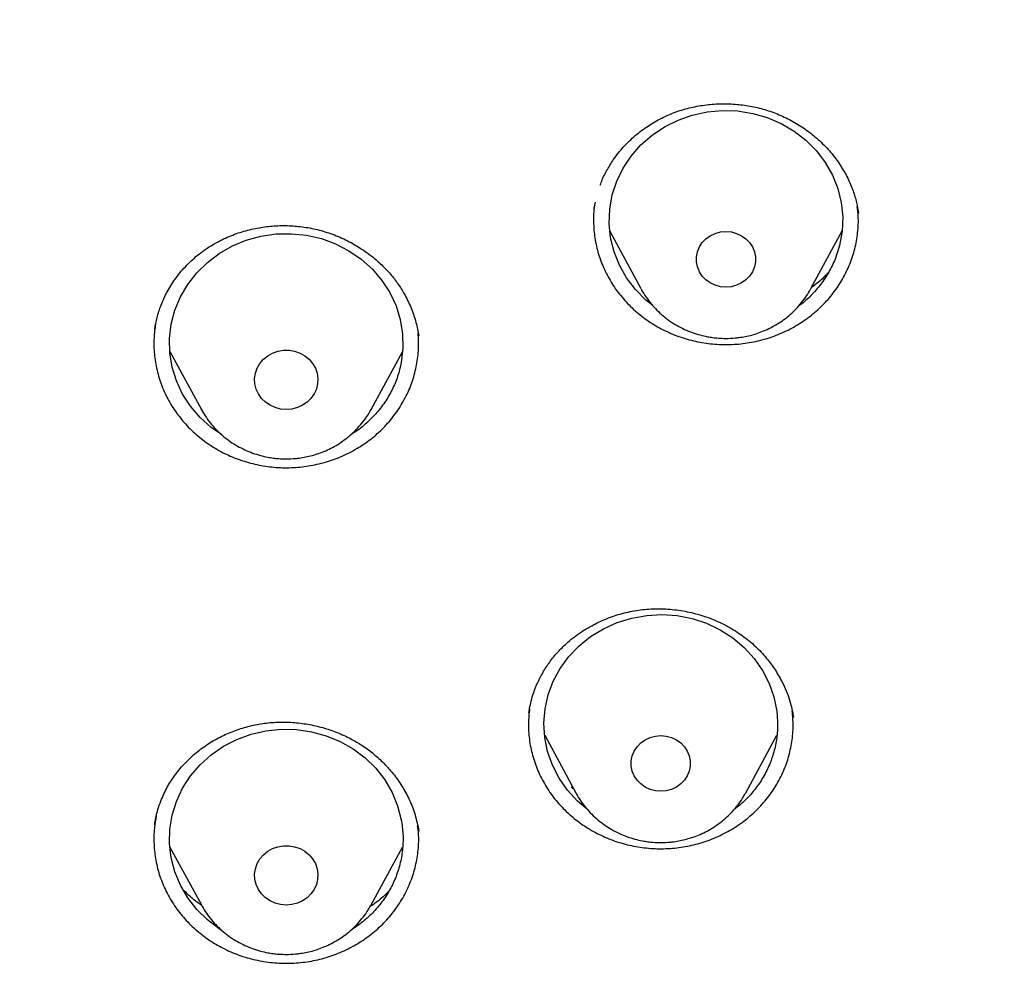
# Model space of a CAD drawing. Header units: millimetres. Extents: x 8 to 1577, y 12 to 2534.
# Tile 79 of 121: x 747 to 760, y 2133 to 2145. Entities that reach past the tile are written whole.
import ezdxf

# ---------------------------------------------------------------- set-up
doc = ezdxf.new("R2010")
doc.units = ezdxf.units.MM

msp = doc.modelspace()

# ---------------------------------------------------------------- linework, layer by layer
at = {"color": 7, "linetype": 'Continuous', "lineweight": 30}
for p, q in [((754.55, 2142.956), (754.567, 2143.032)), ((754.551, 2142.948), (754.553, 2142.961)), ((757.939, 2142.927), (757.945, 2142.892)), ((754.754, 2142.658), (755.152, 2141.921)), ((757.335, 2141.921), (757.736, 2142.665)), ((748.91, 2141.4), (748.911, 2141.408)), ((749.103, 2141.114), (749.508, 2140.37)), ((751.687, 2140.37), (752.09, 2141.111)), ((749.511, 2140.366), (749.505, 2140.37)), ((757.105, 2136.439), (757.109, 2136.415)), ((753.916, 2136.187), (754.315, 2135.447)), ((756.499, 2135.447), (756.897, 2136.185)), ((754.29, 2135.493), (754.254, 2135.518)), ((756.499, 2135.447), (756.492, 2135.436)), ((752.297, 2134.966), (752.298, 2134.954)), ((749.104, 2134.747), (749.508, 2134.006)), ((751.687, 2134.006), (752.092, 2134.75)), ((751.687, 2134.006), (751.681, 2133.995))]:
    msp.add_line(p, q, dxfattribs=at)
at = {"color": 7, "linetype": 'Continuous', "lineweight": 30, "flags": 128}
for points in [[(755.299, 2141.709), (755.215, 2141.774), (755.081, 2141.909), (754.968, 2142.059), (754.875, 2142.222), (754.807, 2142.394), (754.763, 2142.574), (754.744, 2142.758), (754.751, 2142.942), (754.783, 2143.124), (754.841, 2143.3), (754.922, 2143.468), (755.026, 2143.624), (755.151, 2143.766), (755.295, 2143.892), (755.454, 2143.999), (755.628, 2144.086), (755.812, 2144.15), (756.003, 2144.192), (756.198, 2144.209), (756.394, 2144.203), (756.588, 2144.172), (756.775, 2144.118), (756.954, 2144.042), (757.12, 2143.944), (757.271, 2143.827), (757.405, 2143.692), (757.519, 2143.542), (757.611, 2143.379), (757.68, 2143.206), (757.724, 2143.026), (757.743, 2142.843), (757.736, 2142.659), (757.703, 2142.477), (757.646, 2142.3), (757.646, 2142.3)], [(749.767, 2140.047), (749.633, 2140.139), (749.491, 2140.267), (749.369, 2140.41), (749.267, 2140.568), (749.188, 2140.737), (749.133, 2140.914), (749.103, 2141.096), (749.099, 2141.28), (749.12, 2141.464), (749.167, 2141.643), (749.238, 2141.815), (749.332, 2141.976), (749.448, 2142.125), (749.584, 2142.258), (749.737, 2142.374), (749.905, 2142.469), (750.084, 2142.543), (750.273, 2142.595), (750.467, 2142.623), (750.663, 2142.627), (750.858, 2142.607), (751.048, 2142.563), (751.231, 2142.496), (751.403, 2142.408), (751.561, 2142.299), (751.703, 2142.171), (751.826, 2142.027), (751.928, 2141.87), (752.007, 2141.701), (752.062, 2141.524), (752.092, 2141.342), (752.096, 2141.157), (752.075, 2140.974), (752.075, 2140.974)], [(756.243, 2141.94), (756.174, 2141.946), (756.106, 2141.965), (756.043, 2141.994), (755.987, 2142.034), (755.94, 2142.082), (755.903, 2142.138), (755.878, 2142.2), (755.865, 2142.265), (755.865, 2142.33), (755.878, 2142.395), (755.903, 2142.457), (755.94, 2142.513), (755.987, 2142.561), (756.043, 2142.601), (756.106, 2142.63), (756.174, 2142.649), (756.243, 2142.655), (756.313, 2142.649), (756.381, 2142.63), (756.443, 2142.601), (756.499, 2142.561), (756.547, 2142.513), (756.584, 2142.457), (756.609, 2142.395), (756.622, 2142.33), (756.622, 2142.265), (756.609, 2142.2), (756.584, 2142.138), (756.547, 2142.082), (756.499, 2142.034), (756.443, 2141.994), (756.381, 2141.965), (756.313, 2141.946), (756.243, 2141.94)], [(750.597, 2140.369), (750.525, 2140.375), (750.455, 2140.393), (750.389, 2140.423), (750.33, 2140.463), (750.28, 2140.512), (750.24, 2140.569), (750.211, 2140.632), (750.195, 2140.699), (750.191, 2140.767), (750.201, 2140.835), (750.224, 2140.9), (750.258, 2140.961), (750.304, 2141.014), (750.359, 2141.059), (750.421, 2141.094), (750.489, 2141.118), (750.561, 2141.131), (750.634, 2141.131), (750.705, 2141.118), (750.774, 2141.094), (750.836, 2141.059), (750.891, 2141.014), (750.936, 2140.961), (750.971, 2140.9), (750.993, 2140.835), (751.003, 2140.767), (751, 2140.699), (750.984, 2140.632), (750.955, 2140.569), (750.915, 2140.512), (750.865, 2140.463), (750.806, 2140.423), (750.74, 2140.393), (750.67, 2140.375), (750.597, 2140.369)], [(754.471, 2135.226), (754.336, 2135.34), (754.208, 2135.479), (754.1, 2135.634), (754.015, 2135.8), (753.954, 2135.975), (753.918, 2136.156), (753.907, 2136.34), (753.922, 2136.524), (753.962, 2136.705), (754.027, 2136.879), (754.115, 2137.043), (754.226, 2137.195), (754.357, 2137.333), (754.506, 2137.453), (754.67, 2137.554), (754.847, 2137.634), (755.033, 2137.691), (755.226, 2137.725), (755.422, 2137.736), (755.618, 2137.722), (755.81, 2137.684), (755.995, 2137.623), (756.17, 2137.54), (756.332, 2137.436), (756.478, 2137.313), (756.606, 2137.173), (756.713, 2137.019), (756.798, 2136.852), (756.86, 2136.677), (756.896, 2136.496), (756.896, 2136.496)], [(749.767, 2133.684), (749.737, 2133.7), (749.584, 2133.816), (749.448, 2133.949), (749.332, 2134.098), (749.238, 2134.259), (749.167, 2134.431), (749.12, 2134.61), (749.099, 2134.794), (749.103, 2134.978), (749.133, 2135.16), (749.188, 2135.337), (749.267, 2135.506), (749.369, 2135.664), (749.491, 2135.807), (749.633, 2135.935), (749.791, 2136.044), (749.963, 2136.133), (750.146, 2136.199), (750.337, 2136.243), (750.532, 2136.263), (750.728, 2136.259), (750.922, 2136.231), (751.11, 2136.18), (751.29, 2136.105), (751.458, 2136.01), (751.611, 2135.894), (751.746, 2135.761), (751.862, 2135.612), (751.957, 2135.451), (752.028, 2135.279), (752.075, 2135.1), (752.075, 2135.1)], [(755.407, 2135.466), (755.337, 2135.472), (755.27, 2135.49), (755.207, 2135.52), (755.151, 2135.56), (755.104, 2135.608), (755.067, 2135.664), (755.041, 2135.726), (755.028, 2135.79), (755.028, 2135.856), (755.041, 2135.921), (755.067, 2135.983), (755.104, 2136.039), (755.151, 2136.087), (755.207, 2136.127), (755.27, 2136.156), (755.337, 2136.174), (755.407, 2136.181), (755.477, 2136.174), (755.544, 2136.156), (755.607, 2136.127), (755.663, 2136.087), (755.71, 2136.039), (755.747, 2135.983), (755.772, 2135.921), (755.785, 2135.856), (755.785, 2135.79), (755.772, 2135.726), (755.747, 2135.664), (755.71, 2135.608), (755.663, 2135.56), (755.607, 2135.52), (755.544, 2135.49), (755.477, 2135.472), (755.407, 2135.466)], [(750.597, 2134.005), (750.525, 2134.011), (750.455, 2134.029), (750.389, 2134.059), (750.33, 2134.099), (750.28, 2134.148), (750.24, 2134.206), (750.211, 2134.269), (750.195, 2134.335), (750.191, 2134.404), (750.201, 2134.471), (750.224, 2134.537), (750.258, 2134.597), (750.304, 2134.65), (750.359, 2134.695), (750.421, 2134.73), (750.489, 2134.754), (750.561, 2134.767), (750.634, 2134.767), (750.705, 2134.754), (750.774, 2134.73), (750.836, 2134.695), (750.891, 2134.65), (750.936, 2134.597), (750.971, 2134.537), (750.993, 2134.471), (751.003, 2134.404), (751, 2134.335), (750.984, 2134.269), (750.955, 2134.206), (750.915, 2134.148), (750.865, 2134.099), (750.806, 2134.059), (750.74, 2134.029), (750.67, 2134.011), (750.597, 2134.005)], [(749.516, 2133.992), (749.511, 2134), (749.508, 2134.006)]]:
    msp.add_lwpolyline(points, dxfattribs=at)
at = {"color": 7, "linetype": 'Continuous', "lineweight": 30}
for points, knots in [([(819.219, 2144.364), (819.226, 2144.611), (819.239, 2145.093), (819.252, 2145.796), (819.26, 2146.46), (819.264, 2147.087), (819.264, 2147.675), (819.261, 2148.225), (819.256, 2148.753), (819.249, 2149.254), (819.239, 2149.726), (819.229, 2150.153), (819.218, 2150.533), (819.207, 2150.867), (819.197, 2151.155), (819.188, 2151.398), (819.18, 2151.597), (819.174, 2151.751), (819.169, 2151.865), (819.165, 2151.961), (819.161, 2152.063), (819.155, 2152.19), (819.147, 2152.348), (819.138, 2152.534), (819.127, 2152.751), (819.114, 2152.996), (819.099, 2153.269), (819.076, 2153.663), (819.044, 2154.172), (818.998, 2154.835), (818.943, 2155.558), (818.877, 2156.342), (818.799, 2157.186), (818.707, 2158.093), (818.599, 2159.065), (818.477, 2160.062), (818.344, 2161.068), (818.201, 2162.062), (818.044, 2163.082), (817.872, 2164.122), (817.684, 2165.177), (817.492, 2166.19), (817.337, 2166.964), (817.22, 2167.51), (817.149, 2167.832), (817.082, 2168.124), (817.022, 2168.381), (816.972, 2168.589), (816.932, 2168.752), (816.901, 2168.877), (816.875, 2168.978), (816.854, 2169.062), (816.833, 2169.146), (816.806, 2169.25), (816.77, 2169.387), (816.725, 2169.559), (816.67, 2169.763), (816.585, 2170.074), (816.465, 2170.494), (816.311, 2171.007), (816.145, 2171.538), (815.964, 2172.082), (815.764, 2172.656), (815.541, 2173.258), (815.271, 2173.948), (814.954, 2174.703), (814.59, 2175.505), (814.203, 2176.297), (813.792, 2177.077), (813.36, 2177.843), (812.918, 2178.572), (812.471, 2179.266), (812.018, 2179.925), (811.564, 2180.549), (811.109, 2181.139), (810.619, 2181.742), (810.089, 2182.355), (809.518, 2182.975), (808.944, 2183.56), (808.369, 2184.11), (807.834, 2184.592), (807.341, 2185.013), (806.892, 2185.38), (806.449, 2185.727), (806.069, 2186.013), (805.76, 2186.238), (805.53, 2186.402), (805.328, 2186.543), (805.153, 2186.663), (805.001, 2186.767), (804.865, 2186.858), (804.73, 2186.947), (804.584, 2187.042), (804.416, 2187.15), (804.224, 2187.272), (803.992, 2187.417), (803.717, 2187.584), (803.396, 2187.776), (803.038, 2187.982), (802.651, 2188.198), (802.236, 2188.422), (801.793, 2188.652), (801.315, 2188.891), (800.802, 2189.137), (800.253, 2189.388), (799.566, 2189.688), (798.748, 2190.02), (797.808, 2190.371), (796.761, 2190.731), (795.604, 2191.091), (794.339, 2191.442), (793.076, 2191.754), (791.76, 2192.043), (790.393, 2192.306), (788.979, 2192.548), (787.579, 2192.771), (786.193, 2192.974), (784.683, 2193.177), (783.049, 2193.373), (781.287, 2193.557), (779.493, 2193.717), (777.664, 2193.852), (775.8, 2193.96), (773.944, 2194.038), (772.097, 2194.088), (770.313, 2194.108), (768.594, 2194.103), (766.938, 2194.075), (765.283, 2194.024), (763.616, 2193.95), (761.925, 2193.85), (760.207, 2193.724), (758.589, 2193.582), (757.075, 2193.428), (755.669, 2193.269), (754.246, 2193.089), (752.808, 2192.89), (751.355, 2192.668), (749.887, 2192.425), (748.534, 2192.181), (747.305, 2191.928), (746.211, 2191.678), (745.141, 2191.408), (744.104, 2191.12), (743.099, 2190.813), (742.146, 2190.495), (741.243, 2190.168), (740.389, 2189.834), (739.565, 2189.486), (738.773, 2189.127), (738.127, 2188.813), (737.617, 2188.553), (737.234, 2188.351), (736.86, 2188.148), (736.495, 2187.942), (736.141, 2187.737), (735.813, 2187.541), (735.52, 2187.362), (735.271, 2187.205), (735.059, 2187.069), (734.882, 2186.953), (734.749, 2186.866), (734.655, 2186.803), (734.592, 2186.76), (734.534, 2186.721), (734.466, 2186.675), (734.375, 2186.613), (734.263, 2186.536), (734.133, 2186.445), (733.968, 2186.328), (733.765, 2186.182), (733.519, 2186.002), (733.247, 2185.798), (732.95, 2185.569), (732.628, 2185.313), (732.268, 2185.018), (731.869, 2184.679), (731.432, 2184.29), (730.975, 2183.865), (730.514, 2183.414), (730.064, 2182.951), (729.609, 2182.46), (729.154, 2181.942), (728.7, 2181.398), (728.273, 2180.857), (727.842, 2180.284), (727.412, 2179.679), (726.986, 2179.044), (726.592, 2178.422), (726.228, 2177.814), (725.892, 2177.222), (725.579, 2176.641), (725.245, 2175.987), (724.889, 2175.241), (724.514, 2174.392), (724.156, 2173.511), (723.866, 2172.737), (723.637, 2172.078), (723.462, 2171.551), (723.3, 2171.037), (723.165, 2170.586), (723.054, 2170.202), (722.964, 2169.881), (722.884, 2169.586), (722.822, 2169.352), (722.777, 2169.174), (722.746, 2169.056), (722.724, 2168.966), (722.709, 2168.907), (722.698, 2168.863), (722.687, 2168.819), (722.667, 2168.74), (722.637, 2168.616), (722.594, 2168.436), (722.545, 2168.229), (722.492, 2168), (722.436, 2167.753), (722.375, 2167.476), (722.309, 2167.169), (722.24, 2166.835), (722.168, 2166.473), (722.092, 2166.088), (722.015, 2165.686), (721.872, 2164.92), (721.671, 2163.785), (721.438, 2162.325), (721.232, 2160.892), (721.052, 2159.489), (720.889, 2158.061), (720.779, 2156.942), (720.708, 2156.139), (720.668, 2155.66), (720.631, 2155.19), (720.598, 2154.741), (720.569, 2154.324), (720.544, 2153.943), (720.523, 2153.61), (720.506, 2153.322), (720.492, 2153.076), (720.48, 2152.858), (720.471, 2152.666), (720.462, 2152.502), (720.456, 2152.366), (720.45, 2152.256), (720.447, 2152.177), (720.444, 2152.122), (720.442, 2152.072), (720.439, 2152.007), (720.435, 2151.912), (720.429, 2151.781), (720.422, 2151.607), (720.413, 2151.388), (720.404, 2151.122), (720.393, 2150.811), (720.382, 2150.463), (720.372, 2150.08), (720.362, 2149.665), (720.353, 2149.209), (720.346, 2148.713), (720.34, 2148.178), (720.338, 2147.614), (720.338, 2147.023), (720.343, 2146.408), (720.351, 2145.757), (720.364, 2145.07), (720.377, 2144.6), (720.383, 2144.36)], [0, 0, 0, 0, 0.004556, 0.008877, 0.012965, 0.016819, 0.020438, 0.023824, 0.026976, 0.030174, 0.033088, 0.035719, 0.038068, 0.040133, 0.041916, 0.043421, 0.044652, 0.045608, 0.04629, 0.046771, 0.047391, 0.048185, 0.049152, 0.050315, 0.051658, 0.053181, 0.054884, 0.056745, 0.06051, 0.064374, 0.069105, 0.073977, 0.078991, 0.08486, 0.090912, 0.097147, 0.103515, 0.109742, 0.115786, 0.122673, 0.129306, 0.135685, 0.141809, 0.143969, 0.146052, 0.147914, 0.149544, 0.150941, 0.151876, 0.152667, 0.153314, 0.153818, 0.154269, 0.154924, 0.155798, 0.156891, 0.158204, 0.159705, 0.162865, 0.166276, 0.169596, 0.173123, 0.176858, 0.180801, 0.184952, 0.190483, 0.195872, 0.201119, 0.20665, 0.212011, 0.217202, 0.222222, 0.227071, 0.231748, 0.236255, 0.240591, 0.245827, 0.250904, 0.255827, 0.260598, 0.265212, 0.26877, 0.272229, 0.275589, 0.278848, 0.280738, 0.282416, 0.283883, 0.285138, 0.286197, 0.287169, 0.288054, 0.289082, 0.290272, 0.291625, 0.293141, 0.295137, 0.29736, 0.299809, 0.302484, 0.305236, 0.308193, 0.311354, 0.314719, 0.318287, 0.322047, 0.327997, 0.333901, 0.339761, 0.347543, 0.35525, 0.36288, 0.37043, 0.378938, 0.387338, 0.395638, 0.403837, 0.411936, 0.422391, 0.432732, 0.443024, 0.453998, 0.464915, 0.475777, 0.486584, 0.497336, 0.507062, 0.516743, 0.52638, 0.536112, 0.546016, 0.556092, 0.566342, 0.574517, 0.5828, 0.59119, 0.599687, 0.608291, 0.617003, 0.625825, 0.632452, 0.639074, 0.645549, 0.651873, 0.658043, 0.664062, 0.669598, 0.675, 0.68027, 0.685408, 0.690411, 0.69301, 0.695569, 0.698091, 0.700574, 0.703019, 0.705382, 0.707376, 0.709124, 0.710625, 0.711881, 0.712891, 0.713459, 0.713903, 0.714243, 0.714711, 0.715374, 0.716197, 0.71714, 0.718203, 0.719804, 0.721618, 0.723644, 0.725882, 0.728331, 0.730993, 0.734227, 0.737727, 0.741494, 0.745448, 0.749338, 0.753148, 0.757535, 0.761811, 0.765976, 0.770032, 0.774838, 0.77948, 0.783958, 0.788272, 0.792422, 0.796406, 0.800342, 0.80588, 0.811564, 0.817395, 0.823376, 0.826791, 0.830254, 0.833629, 0.836722, 0.838953, 0.84101, 0.842891, 0.844597, 0.845493, 0.846282, 0.846855, 0.847209, 0.847417, 0.847693, 0.848051, 0.848919, 0.850063, 0.851482, 0.85286, 0.854424, 0.856175, 0.858113, 0.860238, 0.862506, 0.864955, 0.86752, 0.870099, 0.879422, 0.888917, 0.897542, 0.906304, 0.915205, 0.924243, 0.927207, 0.930186, 0.933165, 0.935973, 0.93856, 0.940926, 0.94307, 0.944765, 0.946291, 0.947647, 0.948834, 0.949852, 0.9507, 0.951378, 0.951887, 0.952173, 0.952408, 0.952805, 0.953385, 0.954177, 0.955249, 0.956605, 0.958243, 0.960165, 0.962371, 0.964684, 0.967245, 0.970052, 0.973106, 0.976407, 0.979954, 0.983525, 0.987315, 0.991324, 0.995552, 1, 1, 1, 1]), ([(769.801, 2184.775), (769.595, 2184.774), (769.196, 2184.774), (768.616, 2184.769), (768.073, 2184.763), (767.567, 2184.755), (767.102, 2184.745), (766.676, 2184.735), (766.289, 2184.724), (765.938, 2184.714), (765.606, 2184.703), (765.286, 2184.691), (764.964, 2184.679), (764.645, 2184.666), (764.324, 2184.652), (764, 2184.637), (763.387, 2184.606), (762.486, 2184.556), (761.297, 2184.478), (759.795, 2184.363), (757.984, 2184.199), (755.865, 2183.968), (754.034, 2183.732), (752.488, 2183.51), (751.225, 2183.314), (749.964, 2183.104), (748.707, 2182.874), (747.464, 2182.616), (746.237, 2182.33), (745.027, 2182.013), (743.827, 2181.662), (742.808, 2181.328), (741.964, 2181.027), (741.29, 2180.771), (740.613, 2180.497), (739.927, 2180.203), (739.291, 2179.911), (738.709, 2179.628), (738.193, 2179.364), (737.776, 2179.141), (737.459, 2178.966), (737.236, 2178.84), (737.018, 2178.715), (736.808, 2178.592), (736.628, 2178.484), (736.485, 2178.397), (736.379, 2178.332), (736.293, 2178.279), (736.218, 2178.232), (736.14, 2178.183), (736.038, 2178.119), (735.908, 2178.035), (735.746, 2177.93), (735.56, 2177.808), (735.184, 2177.555), (734.642, 2177.175), (733.982, 2176.679), (733.379, 2176.196), (732.825, 2175.727), (732.294, 2175.25), (731.698, 2174.682), (731.044, 2174.013), (730.342, 2173.233), (729.675, 2172.427), (729.044, 2171.599), (728.449, 2170.75), (727.889, 2169.882), (727.364, 2168.993), (726.873, 2168.086), (726.416, 2167.161), (725.993, 2166.222), (725.603, 2165.272), (725.213, 2164.23), (724.831, 2163.095), (724.465, 2161.865), (724.139, 2160.626), (723.849, 2159.379), (723.595, 2158.126), (723.317, 2156.631), (723.025, 2154.89), (722.734, 2152.903), (722.48, 2150.864), (722.265, 2148.773), (722.093, 2146.632), (721.967, 2144.487), (721.888, 2142.341), (721.856, 2140.231), (721.867, 2138.16), (721.919, 2136.127), (722.012, 2134.095), (722.147, 2132.065), (722.324, 2130.038), (722.532, 2128.122), (722.764, 2126.318), (723.013, 2124.624), (723.292, 2122.935), (723.536, 2121.615), (723.725, 2120.658), (723.852, 2120.055), (723.991, 2119.435), (724.145, 2118.79), (724.288, 2118.228), (724.413, 2117.764), (724.511, 2117.413), (724.607, 2117.084), (724.693, 2116.795), (724.769, 2116.545), (724.837, 2116.334), (724.898, 2116.13), (724.94, 2115.996), (724.96, 2115.932)], [0, 0, 0, 0, 0.005855, 0.011353, 0.016497, 0.021285, 0.025718, 0.029728, 0.033397, 0.036724, 0.03971, 0.042835, 0.045834, 0.048859, 0.051908, 0.054982, 0.058082, 0.069333, 0.080646, 0.09196, 0.112162, 0.132364, 0.152567, 0.164689, 0.176816, 0.18895, 0.201086, 0.213213, 0.22512, 0.237023, 0.24892, 0.260816, 0.267695, 0.274573, 0.281484, 0.288617, 0.296013, 0.301599, 0.30724, 0.312708, 0.315218, 0.317686, 0.32011, 0.32249, 0.324721, 0.326148, 0.327345, 0.328312, 0.329064, 0.329912, 0.330984, 0.332537, 0.334402, 0.33658, 0.338996, 0.347527, 0.355802, 0.362985, 0.370041, 0.376994, 0.38385, 0.394142, 0.404443, 0.414732, 0.424995, 0.435224, 0.445451, 0.455687, 0.465941, 0.47622, 0.486497, 0.49676, 0.507016, 0.51988, 0.532745, 0.545612, 0.558475, 0.571324, 0.584175, 0.604388, 0.624608, 0.644827, 0.666478, 0.688122, 0.70977, 0.731418, 0.753066, 0.773566, 0.794066, 0.814566, 0.835065, 0.85556, 0.876068, 0.893301, 0.910535, 0.927768, 0.944993, 0.951054, 0.957184, 0.963574, 0.970236, 0.977171, 0.981035, 0.984698, 0.988143, 0.991371, 0.993754, 0.996, 0.998079, 1, 1, 1, 1]), ([(724.73, 2142.675), (724.737, 2142.749), (724.752, 2142.908), (724.779, 2143.164), (724.812, 2143.436), (724.846, 2143.708), (724.881, 2143.971), (724.932, 2144.339), (725.003, 2144.81), (725.123, 2145.534), (725.284, 2146.401), (725.513, 2147.475), (725.787, 2148.606), (726.115, 2149.793), (726.488, 2150.998), (726.909, 2152.219), (727.382, 2153.455), (727.894, 2154.677), (728.447, 2155.883), (729.05, 2157.098), (729.707, 2158.317), (730.42, 2159.539), (731.175, 2160.739), (731.971, 2161.915), (732.809, 2163.066), (733.669, 2164.169), (734.549, 2165.226), (735.445, 2166.236), (736.374, 2167.22), (737.336, 2168.178), (738.349, 2169.126), (739.414, 2170.062), (740.533, 2170.982), (741.682, 2171.867), (742.862, 2172.716), (744.071, 2173.529), (745.284, 2174.29), (746.498, 2175), (747.711, 2175.662), (748.945, 2176.289), (750.198, 2176.879), (751.497, 2177.445), (752.84, 2177.982), (754.226, 2178.488), (755.629, 2178.95), (757.047, 2179.369), (758.48, 2179.743), (759.866, 2180.058), (761.205, 2180.322), (762.492, 2180.538), (763.639, 2180.699), (764.635, 2180.815), (765.254, 2180.876), (765.644, 2180.911), (765.822, 2180.926), (766.025, 2180.942), (766.26, 2180.96), (766.526, 2180.979), (766.809, 2180.998), (767.004, 2181.009), (767.099, 2181.015)], [0, 0, 0, 0, 0.003927, 0.008311, 0.012996, 0.017558, 0.021977, 0.026253, 0.03607, 0.045713, 0.062854, 0.079995, 0.100402, 0.12081, 0.141218, 0.163083, 0.184949, 0.206816, 0.228689, 0.250573, 0.27377, 0.296966, 0.320163, 0.343359, 0.366545, 0.389733, 0.411598, 0.433464, 0.45533, 0.4772, 0.499103, 0.522302, 0.545493, 0.568684, 0.591875, 0.615064, 0.638253, 0.660126, 0.681999, 0.703873, 0.725747, 0.747629, 0.770833, 0.794027, 0.817221, 0.840415, 0.863608, 0.886802, 0.907213, 0.927623, 0.948034, 0.961505, 0.974652, 0.977157, 0.979853, 0.983037, 0.986713, 0.990881, 0.995543, 1, 1, 1, 1]), ([(772.98, 2096.301), (773.394, 2096.332), (774.22, 2096.393), (775.456, 2096.526), (776.688, 2096.688), (777.915, 2096.883), (779.135, 2097.11), (780.348, 2097.368), (781.553, 2097.657), (782.77, 2097.984), (783.997, 2098.348), (785.232, 2098.753), (786.454, 2099.191), (787.642, 2099.655), (788.796, 2100.142), (789.917, 2100.65), (791.022, 2101.186), (792.11, 2101.752), (793.182, 2102.345), (794.236, 2102.966), (795.271, 2103.614), (796.304, 2104.301), (797.333, 2105.026), (798.356, 2105.792), (799.355, 2106.586), (800.313, 2107.393), (801.231, 2108.211), (802.109, 2109.039), (802.963, 2109.889), (803.791, 2110.761), (804.593, 2111.655), (805.369, 2112.568), (806.117, 2113.502), (806.851, 2114.471), (807.566, 2115.476), (808.261, 2116.517), (808.924, 2117.576), (809.544, 2118.636), (810.122, 2119.694), (810.659, 2120.748), (811.165, 2121.816), (811.639, 2122.896), (812.082, 2123.989), (812.492, 2125.092), (812.869, 2126.206), (813.22, 2127.349), (813.541, 2128.519), (813.83, 2129.718), (814.083, 2130.924), (814.294, 2132.116), (814.467, 2133.294), (814.602, 2134.456), (814.704, 2135.621), (814.771, 2136.788), (814.803, 2137.957), (814.802, 2139.126), (814.765, 2140.294), (814.694, 2141.481), (814.584, 2142.686), (814.435, 2143.907), (814.249, 2145.123), (814.028, 2146.315), (813.776, 2147.48), (813.495, 2148.618), (813.18, 2149.749), (812.832, 2150.871), (812.451, 2151.984), (812.038, 2153.087), (811.592, 2154.178), (811.106, 2155.276), (810.579, 2156.378), (810.008, 2157.484), (809.404, 2158.574), (808.776, 2159.63), (808.128, 2160.651), (807.461, 2161.637), (806.766, 2162.607), (806.042, 2163.557), (805.291, 2164.489), (804.512, 2165.401), (803.707, 2166.292), (802.862, 2167.177), (801.976, 2168.053), (801.048, 2168.919), (800.094, 2169.76), (799.13, 2170.56), (798.158, 2171.322), (797.182, 2172.046), (796.184, 2172.744), (795.166, 2173.416), (794.129, 2174.062), (793.073, 2174.68), (792, 2175.271), (790.891, 2175.843), (789.746, 2176.394), (788.565, 2176.923), (787.368, 2177.419), (786.177, 2177.875), (784.992, 2178.291), (783.815, 2178.671), (782.628, 2179.019), (781.431, 2179.337), (780.225, 2179.623), (779.011, 2179.878), (777.79, 2180.102), (776.542, 2180.296), (775.267, 2180.461), (773.966, 2180.592), (772.662, 2180.688), (771.377, 2180.747), (770.113, 2180.772), (768.869, 2180.764), (767.625, 2180.724), (766.384, 2180.651), (765.145, 2180.546), (763.91, 2180.409), (762.679, 2180.24), (761.432, 2180.036), (760.172, 2179.794), (758.898, 2179.514), (757.634, 2179.199), (756.4, 2178.855), (755.198, 2178.485), (754.027, 2178.09), (752.868, 2177.666), (751.722, 2177.211), (750.59, 2176.727), (749.473, 2176.213), (748.371, 2175.671), (747.267, 2175.09), (746.162, 2174.47), (745.059, 2173.81), (743.977, 2173.119), (742.934, 2172.411), (741.93, 2171.688), (740.964, 2170.951), (740.02, 2170.19), (739.099, 2169.405), (738.201, 2168.595), (737.328, 2167.763), (736.479, 2166.909), (735.642, 2166.018), (734.818, 2165.089), (734.01, 2164.122), (733.232, 2163.134), (732.497, 2162.142), (731.804, 2161.147), (731.152, 2160.151), (730.53, 2159.139), (729.937, 2158.112), (729.375, 2157.069), (728.844, 2156.012), (728.344, 2154.942), (727.868, 2153.84), (727.417, 2152.708), (726.995, 2151.544), (726.609, 2150.37), (726.266, 2149.205), (725.963, 2148.051), (725.698, 2146.908), (725.467, 2145.76), (725.27, 2144.606), (725.107, 2143.447), (724.978, 2142.284), (724.883, 2141.119), (724.821, 2139.931), (724.796, 2138.723), (724.807, 2137.494), (724.857, 2136.265), (724.943, 2135.059), (725.063, 2133.876), (725.216, 2132.715), (725.402, 2131.56), (725.623, 2130.409), (725.877, 2129.265), (726.165, 2128.128), (726.486, 2126.999), (726.846, 2125.859), (727.248, 2124.71), (727.692, 2123.554), (728.171, 2122.411), (728.677, 2121.299), (729.207, 2120.22), (729.76, 2119.172), (730.343, 2118.14), (730.957, 2117.123), (731.6, 2116.122), (732.272, 2115.139), (732.973, 2114.173), (733.714, 2113.21), (734.497, 2112.251), (735.323, 2111.298), (736.179, 2110.368), (737.048, 2109.476), (737.929, 2108.623), (738.819, 2107.806), (739.733, 2107.014), (740.67, 2106.245), (741.629, 2105.501), (742.61, 2104.781), (743.611, 2104.088), (744.65, 2103.41), (745.727, 2102.748), (746.843, 2102.106), (747.977, 2101.494), (749.111, 2100.924), (750.243, 2100.392), (751.371, 2099.899), (752.513, 2099.435), (753.667, 2099.001), (754.835, 2098.597), (756.013, 2098.224), (757.203, 2097.881), (758.422, 2097.564), (759.671, 2097.275), (760.95, 2097.015), (762.236, 2096.791), (763.354, 2096.628), (764.299, 2096.511), (765.072, 2096.428), (765.846, 2096.356), (766.363, 2096.32), (766.621, 2096.301)], [0, 0, 0, 0, 0.0045, 0.009001, 0.013502, 0.018001, 0.022501, 0.027002, 0.031503, 0.036003, 0.040734, 0.045467, 0.0502, 0.05493, 0.05943, 0.063931, 0.068432, 0.072932, 0.077431, 0.081933, 0.086434, 0.090933, 0.095664, 0.100397, 0.10513, 0.109861, 0.11436, 0.118862, 0.123363, 0.127862, 0.132362, 0.136863, 0.141364, 0.145864, 0.150595, 0.155327, 0.16006, 0.164791, 0.169291, 0.173792, 0.178293, 0.182793, 0.187292, 0.191793, 0.196295, 0.200794, 0.205525, 0.210258, 0.214991, 0.219722, 0.224221, 0.228722, 0.233224, 0.237723, 0.242223, 0.246724, 0.251225, 0.255724, 0.260455, 0.265188, 0.269921, 0.274652, 0.279151, 0.283653, 0.288154, 0.292653, 0.297153, 0.301654, 0.306155, 0.310655, 0.315386, 0.320119, 0.324852, 0.329582, 0.334082, 0.338583, 0.343084, 0.347584, 0.352083, 0.356585, 0.361086, 0.365585, 0.370316, 0.375049, 0.379782, 0.384513, 0.389012, 0.393514, 0.398015, 0.402514, 0.407014, 0.411515, 0.416016, 0.420516, 0.425247, 0.429979, 0.434712, 0.439443, 0.443943, 0.448444, 0.452945, 0.457445, 0.461944, 0.466445, 0.470947, 0.475446, 0.480177, 0.48491, 0.489643, 0.494374, 0.498873, 0.503374, 0.507876, 0.512375, 0.516875, 0.521376, 0.525877, 0.530376, 0.535107, 0.53984, 0.544573, 0.549304, 0.553803, 0.558305, 0.562806, 0.567305, 0.571805, 0.576306, 0.580807, 0.585307, 0.590038, 0.594771, 0.599504, 0.604234, 0.608734, 0.613235, 0.617736, 0.622236, 0.626735, 0.631237, 0.635738, 0.640237, 0.644968, 0.649701, 0.654434, 0.659165, 0.663664, 0.668166, 0.672667, 0.677166, 0.681666, 0.686167, 0.690668, 0.695168, 0.699899, 0.704631, 0.709364, 0.714095, 0.718595, 0.723096, 0.727597, 0.732097, 0.736596, 0.741097, 0.745599, 0.750098, 0.754829, 0.759562, 0.764295, 0.769026, 0.773525, 0.778026, 0.782528, 0.787027, 0.791527, 0.796028, 0.800529, 0.805028, 0.809759, 0.814492, 0.819225, 0.823956, 0.828455, 0.832957, 0.837458, 0.841957, 0.846457, 0.850958, 0.855459, 0.859959, 0.86469, 0.869423, 0.874156, 0.878886, 0.883386, 0.887887, 0.892388, 0.896888, 0.901387, 0.905889, 0.91039, 0.914889, 0.91962, 0.924353, 0.929086, 0.933817, 0.938316, 0.942818, 0.947319, 0.951818, 0.956318, 0.960819, 0.96532, 0.96982, 0.974551, 0.979283, 0.984016, 0.988747, 0.991559, 0.99437, 0.997185, 1, 1, 1, 1]), ([(766.34, 2114.517), (765.99, 2114.566), (765.288, 2114.665), (764.244, 2114.868), (763.206, 2115.11), (762.178, 2115.395), (761.169, 2115.719), (760.184, 2116.078), (759.222, 2116.471), (758.277, 2116.902), (757.343, 2117.373), (756.425, 2117.881), (755.526, 2118.427), (754.654, 2119.006), (753.806, 2119.62), (752.99, 2120.264), (752.208, 2120.935), (751.462, 2121.63), (750.751, 2122.352), (750.07, 2123.105), (749.42, 2123.89), (748.802, 2124.706), (748.221, 2125.549), (747.676, 2126.417), (747.174, 2127.3), (746.715, 2128.194), (746.298, 2129.099), (745.92, 2130.021), (745.579, 2130.963), (745.277, 2131.923), (745.016, 2132.899), (744.8, 2133.882), (744.626, 2134.874), (744.497, 2135.868), (744.412, 2136.86), (744.373, 2137.846), (744.377, 2138.83), (744.426, 2139.817), (744.521, 2140.807), (744.662, 2141.8), (744.849, 2142.79), (745.082, 2143.773), (745.356, 2144.74), (745.67, 2145.689), (746.022, 2146.617), (746.415, 2147.533), (746.851, 2148.441), (747.328, 2149.336), (747.845, 2150.216), (748.401, 2151.074), (748.994, 2151.91), (749.622, 2152.72), (750.281, 2153.499), (750.968, 2154.245), (751.686, 2154.962), (752.439, 2155.652), (753.227, 2156.315), (754.051, 2156.95), (754.907, 2157.553), (755.791, 2158.123), (756.694, 2158.654), (757.612, 2159.145), (758.544, 2159.598), (759.497, 2160.016), (760.474, 2160.4), (761.473, 2160.749), (762.491, 2161.06), (763.519, 2161.33), (764.561, 2161.561), (765.607, 2161.75), (766.655, 2161.897), (767.699, 2162.002), (768.743, 2162.065), (769.795, 2162.087), (770.853, 2162.066), (771.916, 2162.001), (772.98, 2161.894), (774.04, 2161.743), (775.086, 2161.552), (776.114, 2161.323), (777.124, 2161.056), (778.124, 2160.75), (779.117, 2160.404), (780.1, 2160.018), (781.07, 2159.593), (782.018, 2159.131), (782.947, 2158.632), (783.849, 2158.099), (784.722, 2157.535), (785.561, 2156.942), (786.37, 2156.318), (787.155, 2155.659), (787.912, 2154.966), (788.643, 2154.236), (789.342, 2153.476), (790.008, 2152.686), (790.633, 2151.875), (791.218, 2151.048), (791.763, 2150.206), (792.272, 2149.341), (792.746, 2148.451), (793.185, 2147.539), (793.585, 2146.606), (793.942, 2145.66), (794.259, 2144.7), (794.531, 2143.732), (794.759, 2142.76), (794.942, 2141.788), (795.08, 2140.813), (795.175, 2139.829), (795.225, 2138.836), (795.23, 2137.834), (795.188, 2136.83), (795.101, 2135.825), (794.97, 2134.832), (794.796, 2133.852), (794.582, 2132.887), (794.326, 2131.929), (794.027, 2130.974), (793.685, 2130.026), (793.3, 2129.087), (792.874, 2128.167), (792.408, 2127.262), (791.904, 2126.38), (791.364, 2125.523), (790.792, 2124.696), (790.185, 2123.894), (789.54, 2123.114), (788.855, 2122.356), (788.131, 2121.621), (787.371, 2120.914), (786.578, 2120.236), (785.761, 2119.594), (784.923, 2118.989), (784.065, 2118.42), (783.182, 2117.884), (782.27, 2117.378), (781.331, 2116.905), (780.368, 2116.466), (779.388, 2116.066), (778.39, 2115.705), (777.393, 2115.384), (776.721, 2115.205), (776.394, 2115.118)], [0, 0, 0, 0, 0.007111, 0.014233, 0.021378, 0.028559, 0.035735, 0.042744, 0.049754, 0.056777, 0.063826, 0.071, 0.07815, 0.085287, 0.092425, 0.099606, 0.106655, 0.113671, 0.120666, 0.127652, 0.134763, 0.141884, 0.149029, 0.156211, 0.163388, 0.170396, 0.177406, 0.18443, 0.191479, 0.198653, 0.205803, 0.21294, 0.220078, 0.227259, 0.234309, 0.241325, 0.248319, 0.255305, 0.262416, 0.269538, 0.276683, 0.283864, 0.291041, 0.29805, 0.30506, 0.312083, 0.319132, 0.326306, 0.333456, 0.340594, 0.347731, 0.354912, 0.361962, 0.368978, 0.375972, 0.382958, 0.390069, 0.397191, 0.404336, 0.411517, 0.418694, 0.425703, 0.432713, 0.439736, 0.446785, 0.453959, 0.461109, 0.468246, 0.475384, 0.482565, 0.489615, 0.49663, 0.503625, 0.510611, 0.517722, 0.524844, 0.531989, 0.53917, 0.546347, 0.553355, 0.560365, 0.567389, 0.574438, 0.581612, 0.588762, 0.595899, 0.603037, 0.610218, 0.617267, 0.624283, 0.631278, 0.638264, 0.645375, 0.652496, 0.659641, 0.666823, 0.674, 0.681008, 0.688018, 0.695042, 0.702091, 0.709265, 0.716414, 0.723552, 0.73069, 0.737871, 0.74492, 0.751936, 0.758931, 0.765917, 0.773028, 0.780149, 0.787294, 0.794476, 0.801653, 0.808662, 0.815672, 0.822695, 0.829744, 0.836918, 0.844068, 0.851206, 0.858343, 0.865524, 0.872574, 0.87959, 0.886584, 0.89357, 0.900681, 0.907803, 0.914948, 0.922129, 0.929306, 0.936315, 0.943325, 0.950348, 0.957396, 0.964571, 0.971721, 0.978858, 0.985995, 0.993177, 1, 1, 1, 1]), ([(754.629, 2143.249), (754.633, 2143.26), (754.654, 2143.324), (754.709, 2143.434), (754.803, 2143.589), (754.924, 2143.742), (755.075, 2143.888), (755.24, 2144.012), (755.416, 2144.114), (755.602, 2144.194), (755.795, 2144.251), (755.992, 2144.285), (756.19, 2144.299), (756.385, 2144.291), (756.578, 2144.264), (756.766, 2144.217), (756.95, 2144.148), (757.127, 2144.059), (757.295, 2143.949), (757.452, 2143.82), (757.593, 2143.672), (757.714, 2143.511), (757.809, 2143.344), (757.877, 2143.182), (757.922, 2143.031), (757.938, 2142.936), (757.946, 2142.891)], [0, 0, 0, 0, 0.008752, 0.048056, 0.086295, 0.135701, 0.183367, 0.229422, 0.274707, 0.319439, 0.36365, 0.407348, 0.450499, 0.49305, 0.534972, 0.577059, 0.619792, 0.663202, 0.707325, 0.752176, 0.797761, 0.84398, 0.888092, 0.928854, 0.966105, 1, 1, 1, 1]), ([(754.554, 2142.975), (754.554, 2142.97), (754.54, 2142.897), (754.541, 2142.752), (754.56, 2142.543), (754.611, 2142.339), (754.689, 2142.143), (754.793, 2141.958), (754.923, 2141.787), (755.075, 2141.634), (755.247, 2141.5), (755.436, 2141.389), (755.639, 2141.302), (755.852, 2141.241), (756.072, 2141.206), (756.295, 2141.199), (756.517, 2141.219), (756.734, 2141.266), (756.943, 2141.339), (757.14, 2141.438), (757.322, 2141.559), (757.485, 2141.702), (757.626, 2141.864), (757.746, 2142.041), (757.804, 2142.17), (757.833, 2142.234)], [0, 0, 0, 0, 0.00307, 0.048385, 0.0937, 0.139015, 0.18433, 0.229645, 0.27496, 0.320275, 0.36559, 0.410905, 0.45622, 0.501535, 0.54685, 0.592165, 0.63748, 0.682795, 0.72811, 0.773425, 0.81874, 0.864055, 0.90937, 0.954685, 1, 1, 1, 1]), ([(757.833, 2142.234), (757.857, 2142.3), (757.904, 2142.432), (757.938, 2142.639), (757.949, 2142.823), (757.935, 2142.935), (757.929, 2142.978)], [0, 0, 0, 0, 0.275981, 0.551962, 0.827944, 1, 1, 1, 1]), ([(748.908, 2141.402), (748.917, 2141.451), (748.936, 2141.555), (748.988, 2141.713), (749.063, 2141.878), (749.166, 2142.045), (749.298, 2142.206), (749.454, 2142.352), (749.627, 2142.475), (749.812, 2142.573), (750.003, 2142.647), (750.198, 2142.698), (750.392, 2142.726), (750.586, 2142.734), (750.78, 2142.722), (750.975, 2142.688), (751.17, 2142.631), (751.362, 2142.551), (751.546, 2142.447), (751.706, 2142.333), (751.84, 2142.212), (751.95, 2142.094), (752.045, 2141.968), (752.133, 2141.824), (752.208, 2141.663), (752.267, 2141.487), (752.289, 2141.37), (752.299, 2141.313)], [0, 0, 0, 0, 0.034899, 0.072301, 0.112291, 0.154949, 0.200232, 0.245641, 0.290204, 0.333699, 0.376007, 0.417172, 0.457207, 0.496133, 0.535194, 0.575234, 0.616296, 0.65839, 0.701481, 0.745509, 0.779119, 0.812954, 0.84607, 0.878384, 0.920249, 0.960775, 1, 1, 1, 1]), ([(757.646, 2142.3), (757.62, 2142.244), (757.569, 2142.13), (757.464, 2141.974), (757.338, 2141.833), (757.242, 2141.741), (757.184, 2141.703), (757.18, 2141.701)], [0, 0, 0, 0, 0.245483, 0.490967, 0.73645, 0.981933, 1, 1, 1, 1]), ([(757.561, 2142.128), (757.519, 2142.085), (757.454, 2142.018), (757.374, 2141.96), (757.345, 2141.939)], [0, 0, 0, 0, 0.630639, 1, 1, 1, 1]), ([(755.155, 2141.917), (755.157, 2141.912), (755.175, 2141.876), (755.218, 2141.811), (755.283, 2141.724), (755.356, 2141.644), (755.437, 2141.57), (755.523, 2141.504), (755.615, 2141.446), (755.712, 2141.397), (755.81, 2141.356), (755.909, 2141.325), (755.997, 2141.305), (756.076, 2141.293), (756.155, 2141.284), (756.211, 2141.283), (756.243, 2141.282)], [0, 0, 0, 0, 0.010869, 0.093508, 0.176213, 0.258945, 0.341651, 0.42424, 0.506557, 0.588321, 0.668957, 0.747038, 0.821291, 0.873694, 0.927163, 1, 1, 1, 1]), ([(756.243, 2141.282), (756.283, 2141.283), (756.339, 2141.285), (756.422, 2141.294), (756.493, 2141.306), (756.577, 2141.325), (756.663, 2141.352), (756.751, 2141.387), (756.84, 2141.429), (756.927, 2141.48), (757.011, 2141.539), (757.09, 2141.606), (757.165, 2141.68), (757.233, 2141.762), (757.291, 2141.843), (757.322, 2141.899), (757.335, 2141.923)], [0, 0, 0, 0, 0.0891969, 0.125901, 0.1867904, 0.2501902, 0.3183383, 0.3895996, 0.463311, 0.5389455, 0.6161303, 0.6945934, 0.7741353, 0.8546108, 0.9359165, 1, 1, 1, 1]), ([(748.919, 2141.464), (748.911, 2141.406), (748.893, 2141.278), (748.899, 2141.079), (748.933, 2140.872), (748.995, 2140.671), (749.085, 2140.479), (749.201, 2140.3), (749.34, 2140.137), (749.501, 2139.992), (749.681, 2139.868), (749.877, 2139.767), (750.085, 2139.691), (750.301, 2139.641), (750.523, 2139.618), (750.746, 2139.623), (750.966, 2139.655), (751.18, 2139.713), (751.385, 2139.798), (751.575, 2139.907), (751.749, 2140.038), (751.903, 2140.189), (752.035, 2140.358), (752.142, 2140.542), (752.225, 2140.737), (752.256, 2140.873), (752.271, 2140.942)], [0, 0, 0, 0, 0.035386, 0.077326, 0.119266, 0.161205, 0.203145, 0.245085, 0.287025, 0.328964, 0.370904, 0.412844, 0.454783, 0.496723, 0.538663, 0.580603, 0.622542, 0.664482, 0.706422, 0.748362, 0.790301, 0.832241, 0.874181, 0.916121, 0.95806, 1, 1, 1, 1]), ([(752.271, 2140.942), (752.282, 2141.011), (752.303, 2141.147), (752.295, 2141.285), (752.291, 2141.353)], [0, 0, 0, 0, 0.505703, 1, 1, 1, 1]), ([(752.075, 2140.974), (752.061, 2140.914), (752.033, 2140.794), (751.96, 2140.622), (751.866, 2140.459), (751.75, 2140.31), (751.613, 2140.178), (751.505, 2140.09), (751.439, 2140.054), (751.43, 2140.048)], [0, 0, 0, 0, 0.162191, 0.324383, 0.486574, 0.648765, 0.810957, 0.973148, 1, 1, 1, 1]), ([(749.507, 2140.373), (749.51, 2140.367), (749.528, 2140.33), (749.572, 2140.264), (749.636, 2140.177), (749.71, 2140.097), (749.791, 2140.023), (749.877, 2139.957), (749.969, 2139.899), (750.066, 2139.85), (750.164, 2139.809), (750.263, 2139.778), (750.351, 2139.758), (750.43, 2139.745), (750.509, 2139.737), (750.565, 2139.736), (750.597, 2139.735)], [0, 0, 0, 0, 0.0136892, 0.0960929, 0.1785615, 0.261058, 0.3435283, 0.4258816, 0.5079639, 0.589495, 0.6699007, 0.7477597, 0.8218004, 0.8740542, 0.9273705, 1, 1, 1, 1]), ([(750.597, 2139.735), (750.637, 2139.736), (750.693, 2139.737), (750.776, 2139.747), (750.847, 2139.759), (750.931, 2139.778), (751.017, 2139.805), (751.105, 2139.839), (751.194, 2139.882), (751.281, 2139.933), (751.364, 2139.992), (751.444, 2140.059), (751.519, 2140.133), (751.587, 2140.214), (751.644, 2140.293), (751.673, 2140.347), (751.686, 2140.37)], [0, 0, 0, 0, 0.089696, 0.126605, 0.187835, 0.251589, 0.320118, 0.391778, 0.465901, 0.541958, 0.619575, 0.698476, 0.778463, 0.859388, 0.941149, 1, 1, 1, 1]), ([(753.713, 2136.474), (753.716, 2136.494), (753.723, 2136.541), (753.743, 2136.629), (753.775, 2136.74), (753.827, 2136.87), (753.9, 2137.008), (753.99, 2137.143), (754.094, 2137.268), (754.223, 2137.393), (754.38, 2137.513), (754.564, 2137.621), (754.759, 2137.705), (754.962, 2137.766), (755.173, 2137.804), (755.39, 2137.814), (755.61, 2137.799), (755.828, 2137.758), (756.042, 2137.691), (756.247, 2137.599), (756.436, 2137.483), (756.604, 2137.349), (756.748, 2137.2), (756.867, 2137.043), (756.956, 2136.893), (757.02, 2136.756), (757.063, 2136.636), (757.093, 2136.521), (757.105, 2136.449), (757.111, 2136.414)], [0, 0, 0, 0, 0.016078, 0.036982, 0.06289, 0.093894, 0.128931, 0.163931, 0.198546, 0.232792, 0.277875, 0.32228, 0.365943, 0.409047, 0.452452, 0.496272, 0.540551, 0.585318, 0.630578, 0.676346, 0.721918, 0.766244, 0.809039, 0.850396, 0.890376, 0.91942, 0.947325, 0.974145, 1, 1, 1, 1]), ([(753.722, 2136.527), (753.715, 2136.465), (753.701, 2136.335), (753.715, 2136.133), (753.756, 2135.927), (753.825, 2135.728), (753.922, 2135.539), (754.044, 2135.364), (754.189, 2135.205), (754.355, 2135.065), (754.54, 2134.947), (754.739, 2134.852), (754.949, 2134.783), (755.167, 2134.74), (755.39, 2134.724), (755.612, 2134.736), (755.831, 2134.775), (756.043, 2134.84), (756.244, 2134.931), (756.431, 2135.045), (756.6, 2135.182), (756.749, 2135.338), (756.875, 2135.511), (756.975, 2135.698), (757.049, 2135.896), (757.094, 2136.101), (757.113, 2136.303), (757.101, 2136.434), (757.096, 2136.496)], [0, 0, 0, 0, 0.034383, 0.073174, 0.111964, 0.150755, 0.189545, 0.228335, 0.267126, 0.305916, 0.344707, 0.383497, 0.422287, 0.461078, 0.499868, 0.538658, 0.577449, 0.616239, 0.65503, 0.69382, 0.73261, 0.771401, 0.810191, 0.848981, 0.887772, 0.926562, 0.965353, 1, 1, 1, 1]), ([(756.896, 2136.496), (756.901, 2136.435), (756.912, 2136.312), (756.896, 2136.128), (756.856, 2135.947), (756.791, 2135.772), (756.702, 2135.607), (756.591, 2135.455), (756.473, 2135.328), (756.385, 2135.26), (756.348, 2135.232)], [0, 0, 0, 0, 0.129396, 0.258793, 0.388189, 0.517586, 0.646982, 0.776379, 0.905775, 1, 1, 1, 1]), ([(748.909, 2135.037), (748.91, 2135.05), (748.915, 2135.08), (748.928, 2135.148), (748.95, 2135.238), (748.994, 2135.366), (749.067, 2135.52), (749.172, 2135.685), (749.299, 2135.835), (749.442, 2135.967), (749.599, 2136.081), (749.767, 2136.176), (749.944, 2136.251), (750.128, 2136.307), (750.318, 2136.343), (750.511, 2136.358), (750.706, 2136.352), (750.9, 2136.325), (751.09, 2136.28), (751.274, 2136.215), (751.44, 2136.136), (751.59, 2136.046), (751.724, 2135.946), (751.854, 2135.827), (751.976, 2135.689), (752.087, 2135.533), (752.182, 2135.357), (752.258, 2135.163), (752.286, 2135.026), (752.3, 2134.956)], [0, 0, 0, 0, 0.011274, 0.027412, 0.048719, 0.075349, 0.117455, 0.160025, 0.202164, 0.243664, 0.284575, 0.324917, 0.364695, 0.404177, 0.443631, 0.483102, 0.522606, 0.562121, 0.601603, 0.641003, 0.681222, 0.713693, 0.748245, 0.784879, 0.823613, 0.864459, 0.907432, 0.952578, 1, 1, 1, 1]), ([(754.317, 2135.446), (754.319, 2135.44), (754.338, 2135.403), (754.381, 2135.337), (754.446, 2135.25), (754.52, 2135.17), (754.6, 2135.096), (754.687, 2135.03), (754.779, 2134.972), (754.875, 2134.923), (754.974, 2134.882), (755.072, 2134.851), (755.161, 2134.831), (755.24, 2134.818), (755.318, 2134.81), (755.374, 2134.809), (755.407, 2134.808)], [0, 0, 0, 0, 0.0136896, 0.0960933, 0.1785618, 0.2610583, 0.3435285, 0.4258819, 0.5079641, 0.5894952, 0.6699008, 0.7477598, 0.8218005, 0.8740543, 0.9273706, 1, 1, 1, 1]), ([(755.407, 2134.808), (755.447, 2134.809), (755.503, 2134.81), (755.586, 2134.82), (755.657, 2134.832), (755.74, 2134.851), (755.826, 2134.878), (755.915, 2134.912), (756.003, 2134.955), (756.09, 2135.006), (756.174, 2135.065), (756.254, 2135.132), (756.329, 2135.206), (756.397, 2135.288), (756.452, 2135.364), (756.48, 2135.416), (756.491, 2135.436)], [0, 0, 0, 0, 0.090273, 0.127419, 0.189043, 0.253207, 0.322177, 0.394298, 0.468899, 0.545445, 0.623561, 0.70297, 0.783471, 0.864917, 0.947204, 1, 1, 1, 1]), ([(748.929, 2135.151), (748.92, 2135.099), (748.897, 2134.978), (748.895, 2134.785), (748.918, 2134.577), (748.971, 2134.373), (749.052, 2134.178), (749.159, 2133.994), (749.291, 2133.825), (749.446, 2133.674), (749.619, 2133.543), (749.81, 2133.434), (750.014, 2133.35), (750.228, 2133.291), (750.449, 2133.259), (750.672, 2133.255), (750.893, 2133.277), (751.11, 2133.327), (751.318, 2133.403), (751.513, 2133.504), (751.693, 2133.628), (751.854, 2133.773), (751.994, 2133.936), (752.11, 2134.115), (752.199, 2134.307), (752.262, 2134.508), (752.295, 2134.715), (752.303, 2134.888), (752.289, 2134.989), (752.284, 2135.021)], [0, 0, 0, 0, 0.028875, 0.067011, 0.105147, 0.143283, 0.181419, 0.219555, 0.257691, 0.295827, 0.333963, 0.372099, 0.410235, 0.448371, 0.486507, 0.524643, 0.562779, 0.600915, 0.639051, 0.677186, 0.715322, 0.753458, 0.791594, 0.82973, 0.867866, 0.906002, 0.944138, 0.982274, 1, 1, 1, 1]), ([(752.075, 2135.1), (752.083, 2135.039), (752.101, 2134.917), (752.096, 2134.732), (752.066, 2134.549), (752.011, 2134.372), (751.932, 2134.202), (751.83, 2134.044), (751.706, 2133.9), (751.573, 2133.778), (751.475, 2133.714), (751.43, 2133.685)], [0, 0, 0, 0, 0.113245, 0.226489, 0.339734, 0.452979, 0.566223, 0.679468, 0.792713, 0.905957, 1, 1, 1, 1]), ([(749.507, 2134.007), (749.495, 2134.014), (749.428, 2134.057), (749.347, 2134.125), (749.287, 2134.188), (749.268, 2134.208)], [0, 0, 0, 0, 0.136188, 0.73701, 1, 1, 1, 1]), ([(751.918, 2134.189), (751.912, 2134.183), (751.859, 2134.121), (751.777, 2134.052), (751.694, 2133.998), (751.674, 2133.985)], [0, 0, 0, 0, 0.084271, 0.785488, 1, 1, 1, 1]), ([(749.516, 2133.991), (749.534, 2133.961), (749.571, 2133.899), (749.637, 2133.813), (749.71, 2133.733), (749.791, 2133.659), (749.877, 2133.593), (749.969, 2133.535), (750.066, 2133.486), (750.164, 2133.445), (750.263, 2133.414), (750.351, 2133.394), (750.43, 2133.381), (750.509, 2133.373), (750.565, 2133.372), (750.597, 2133.371)], [0, 0, 0, 0, 0.082079, 0.165826, 0.249602, 0.333351, 0.416981, 0.500336, 0.583131, 0.664783, 0.743849, 0.819038, 0.872102, 0.926245, 1, 1, 1, 1]), ([(750.597, 2133.371), (750.637, 2133.372), (750.693, 2133.374), (750.776, 2133.383), (750.847, 2133.395), (750.931, 2133.414), (751.017, 2133.441), (751.105, 2133.476), (751.194, 2133.518), (751.281, 2133.569), (751.364, 2133.628), (751.444, 2133.695), (751.519, 2133.769), (751.587, 2133.851), (751.641, 2133.926), (751.669, 2133.976), (751.679, 2133.995)], [0, 0, 0, 0, 0.090577, 0.127849, 0.18968, 0.254061, 0.323263, 0.395627, 0.470478, 0.547283, 0.625662, 0.705339, 0.786111, 0.867832, 0.950395, 1, 1, 1, 1])]:
    msp.add_open_spline(points, degree=3, knots=knots, dxfattribs=at)

doc.saveas('drawing.dxf')
